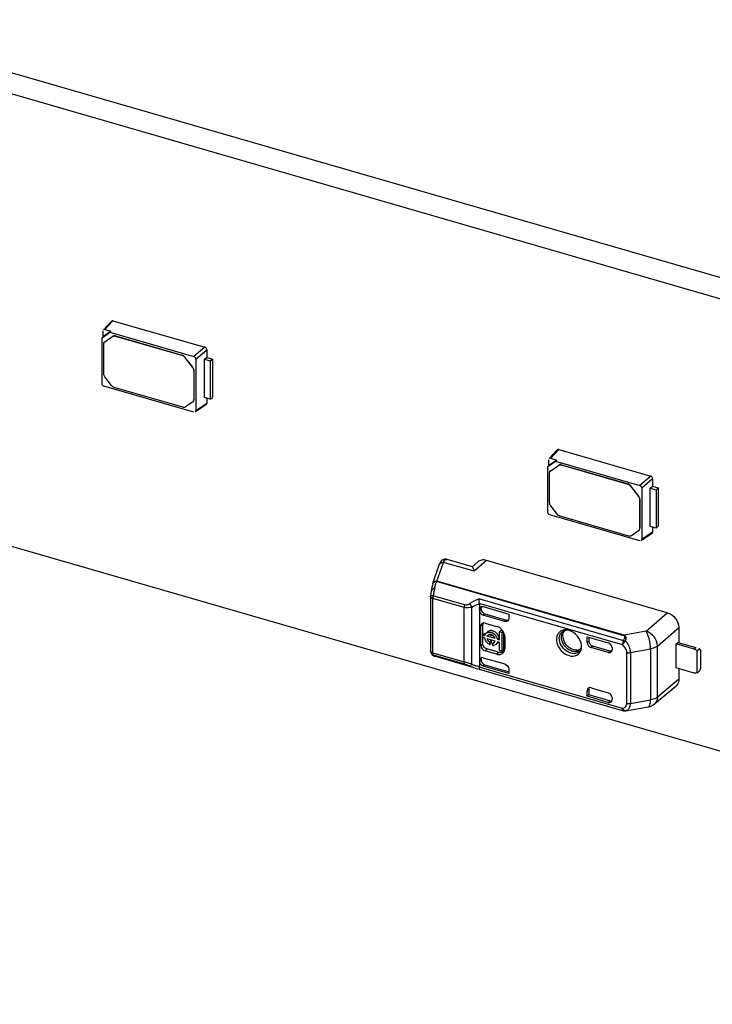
# Model space of a CAD drawing. Header units: millimetres. Extents: x 0 to 210, y 0 to 297.
# Tile 21 of 59: x 57.77 to 62.25, y 227.37 to 233.73. Entities that reach past the tile are written whole.
import ezdxf

# ---------------------------------------------------------------- set-up
doc = ezdxf.new("R2010")
doc.units = ezdxf.units.MM
doc.header["$LTSCALE"] = 19.36
doc.layers.get('0').update_dxf_attribs({"linetype": 'CONTINUOUS'})

msp = doc.modelspace()

# ---------------------------------------------------------------- linework, layer by layer
at = {"color": 7, "linetype": 'Continuous'}
for p, q in [((71.4583, 229.41684), (56.52555, 233.72756)), ((71.34044, 229.31477), (56.40769, 233.62549)), ((58.36321, 231.78158), (58.31144, 231.72487)), ((58.32145, 231.72709), (58.37302, 231.78387)), ((58.37302, 231.78387), (58.96735, 231.6123)), ((58.30247, 231.67398), (58.30927, 231.67992)), ((58.30253, 231.6739), (58.35236, 231.70935)), ((58.30921, 231.67999), (58.3091, 231.71831)), ((58.35973, 231.71593), (58.30921, 231.67999)), ((58.32083, 231.64692), (58.37241, 231.68383)), ((58.32145, 231.72709), (58.35973, 231.71593)), ((58.35979, 231.71585), (58.3523, 231.70942)), ((58.35236, 231.70935), (58.89651, 231.55215)), ((58.38848, 231.68479), (58.81897, 231.56051)), ((58.38991, 231.68602), (58.8204, 231.56175)), ((58.30264, 231.37716), (58.30253, 231.6739)), ((58.31359, 231.4405), (58.31359, 231.63151)), ((58.32105, 231.6472), (58.31963, 231.64597)), ((58.31964, 231.64595), (58.32083, 231.64692)), ((58.96735, 231.6123), (58.89651, 231.55215)), ((58.90886, 231.53623), (58.97949, 231.59665)), ((58.97949, 231.59665), (58.97949, 231.54692)), ((58.83647, 231.54822), (58.88781, 231.48205)), ((58.88924, 231.48329), (58.8379, 231.54945)), ((58.90886, 231.53623), (58.90886, 231.20216)), ((58.9639, 231.53476), (58.97949, 231.54692)), ((58.9639, 231.28732), (58.9639, 231.53476)), ((58.9639, 231.53476), (59.0014, 231.52393)), ((58.97949, 231.54692), (59.01583, 231.53643)), ((59.0014, 231.52393), (59.01583, 231.53643)), ((59.0014, 231.52393), (59.0014, 231.2765)), ((59.01583, 231.53643), (59.01583, 231.28899)), ((58.89506, 231.46246), (58.89506, 231.27383)), ((58.89649, 231.4637), (58.89649, 231.27507)), ((58.36422, 231.365), (58.32083, 231.42091)), ((58.89651, 231.19337), (58.315, 231.36124)), ((58.82574, 231.22452), (58.38172, 231.3527)), ((58.88781, 231.25843), (58.84323, 231.22672)), ((58.88901, 231.25939), (58.88781, 231.25843)), ((58.89045, 231.26062), (58.88902, 231.25938)), ((58.97949, 231.24976), (58.90886, 231.20216)), ((58.97572, 231.24216), (58.9113, 231.19856)), ((59.0014, 231.2765), (58.9639, 231.28732)), ((58.97949, 231.28282), (58.97949, 231.24976)), ((59.0014, 231.2765), (59.01583, 231.28899)), ((54.71894, 231.19325), (123.13495, 211.44325)), ((61.24481, 230.94974), (61.19303, 230.89302)), ((61.20305, 230.89524), (61.25461, 230.95202)), ((61.25461, 230.95202), (61.84894, 230.78045)), ((61.18413, 230.84206), (61.23396, 230.8775)), ((61.19081, 230.84815), (61.1907, 230.88646)), ((61.24133, 230.88408), (61.19081, 230.84815)), ((61.20305, 230.89525), (61.24133, 230.88408)), ((61.24139, 230.88401), (61.2339, 230.87758)), ((61.23396, 230.8775), (61.7781, 230.72031)), ((61.2715, 230.85418), (61.702, 230.7299)), ((61.18407, 230.84213), (61.19087, 230.84807)), ((61.18424, 230.54531), (61.18413, 230.84206)), ((61.19518, 230.60865), (61.19518, 230.79967)), ((61.20265, 230.81536), (61.20122, 230.81412)), ((61.20124, 230.81411), (61.20243, 230.81507)), ((61.20243, 230.81507), (61.25401, 230.85198)), ((61.27008, 230.85294), (61.70057, 230.72867)), ((61.84894, 230.78045), (61.7781, 230.72031)), ((61.79046, 230.70439), (61.86109, 230.76481)), ((61.86109, 230.76481), (61.86109, 230.71508)), ((61.71807, 230.71637), (61.76941, 230.65021)), ((61.77084, 230.65144), (61.7195, 230.71761)), ((61.79046, 230.70439), (61.79046, 230.37031)), ((61.8455, 230.70291), (61.86109, 230.71507)), ((61.8455, 230.45548), (61.8455, 230.70291)), ((61.8455, 230.70291), (61.883, 230.69209)), ((61.86109, 230.71507), (61.89743, 230.70458)), ((61.883, 230.69209), (61.89743, 230.70458)), ((61.883, 230.69209), (61.883, 230.44465)), ((61.89743, 230.70458), (61.89743, 230.45715)), ((61.77666, 230.63062), (61.77666, 230.44199)), ((61.77809, 230.63185), (61.77809, 230.44323)), ((61.24582, 230.53315), (61.20243, 230.58906)), ((61.7781, 230.36152), (61.19659, 230.52939)), ((61.70733, 230.39268), (61.26331, 230.52085)), ((61.76941, 230.42658), (61.72483, 230.39487)), ((61.7706, 230.42755), (61.76941, 230.42658)), ((61.77205, 230.42877), (61.77062, 230.42753)), ((61.86109, 230.41791), (61.79046, 230.37031)), ((61.85732, 230.41032), (61.79289, 230.36671)), ((61.883, 230.44465), (61.8455, 230.45548)), ((61.86109, 230.45098), (61.86109, 230.41791)), ((61.883, 230.44465), (61.89743, 230.45715)), ((60.49529, 230.23262), (60.49372, 230.23073)), ((60.49375, 230.23079), (60.49372, 230.23074)), ((60.5102, 230.24236), (60.50471, 230.24002)), ((60.69637, 230.19524), (60.53249, 230.24255)), ((60.73102, 230.22619), (60.69576, 230.19512)), ((61.95589, 229.89859), (60.78744, 230.23589)), ((60.4403, 230.08694), (60.48248, 230.20828)), ((60.70825, 230.16611), (60.70804, 230.1669)), ((60.43251, 230.05121), (60.43138, 230.04471)), ((60.43961, 230.08463), (60.43742, 230.07554)), ((60.4395, 230.08463), (60.44028, 230.08696)), ((60.43961, 230.08464), (60.4396, 230.0846)), ((60.42565, 230.00205), (60.42569, 230.00372)), ((60.42565, 230.00205), (60.42565, 229.65177)), ((60.42569, 230.00372), (60.42583, 230.00534)), ((60.42639, 230.00997), (60.42583, 230.00534)), ((60.42818, 230.02377), (60.42639, 230.00997)), ((60.74128, 229.95491), (60.74128, 229.54966)), ((60.75231, 229.93303), (60.75199, 229.9292)), ((60.75199, 229.92333), (60.75199, 229.9292)), ((60.76213, 229.9384), (60.76605, 229.93758)), ((60.76606, 229.93758), (60.93098, 229.88997)), ((60.90623, 229.84202), (60.76602, 229.88249)), ((60.77674, 229.89144), (60.91662, 229.85106)), ((60.93098, 229.88997), (60.93098, 229.85962)), ((61.8188, 229.77902), (61.95589, 229.89859)), ((60.75038, 229.6878), (60.75038, 229.81152)), ((60.76437, 229.75403), (60.76437, 229.81985)), ((60.7784, 229.83145), (60.85263, 229.81002)), ((60.79656, 229.77602), (60.78967, 229.77005)), ((60.87098, 229.77596), (60.88169, 229.78524)), ((60.87098, 229.72304), (60.87098, 229.77596)), ((60.87098, 229.77596), (60.88737, 229.77123)), ((60.88169, 229.78524), (60.89075, 229.78263)), ((60.88737, 229.77123), (60.89444, 229.77735)), ((61.28924, 229.77967), (61.2893, 229.77971)), ((62.03081, 229.80274), (62.03081, 229.70479)), ((60.76365, 229.75403), (60.77437, 229.7633)), ((60.76365, 229.73763), (60.76365, 229.75403)), ((60.76365, 229.75403), (60.77647, 229.75032)), ((60.77647, 229.73393), (60.76365, 229.73763)), ((60.76437, 229.69614), (60.76437, 229.73763)), ((60.77437, 229.7633), (60.77977, 229.76174)), ((60.80255, 229.75517), (60.79184, 229.74589)), ((60.84294, 229.73114), (60.79184, 229.74589)), ((60.84294, 229.71474), (60.79184, 229.7295)), ((60.83375, 229.74616), (60.80255, 229.75517)), ((60.80715, 229.70847), (60.81787, 229.71775)), ((60.81787, 229.71775), (60.81787, 229.7021)), ((60.82763, 229.70256), (60.83835, 229.71183)), ((60.85831, 229.7267), (60.86902, 229.73598)), ((60.85831, 229.7267), (60.87098, 229.72304)), ((60.87098, 229.70665), (60.85831, 229.71031)), ((60.88737, 229.77123), (60.88737, 229.649)), ((60.89808, 229.77087), (60.89808, 229.65828)), ((60.90539, 229.74203), (60.90539, 229.6678)), ((61.43823, 229.70574), (61.43823, 229.74354)), ((61.43823, 229.74354), (61.57432, 229.70425)), ((61.44926, 229.74035), (61.44926, 229.71493)), ((60.85263, 229.63027), (60.7784, 229.6517)), ((60.86334, 229.64282), (60.78911, 229.66425)), ((60.80715, 229.70847), (60.80715, 229.69282)), ((60.80715, 229.69282), (60.81787, 229.7021)), ((60.82763, 229.68691), (60.82763, 229.70256)), ((60.85176, 229.69634), (60.84894, 229.69389)), ((60.85965, 229.70317), (60.85583, 229.69986)), ((60.87098, 229.65373), (60.87098, 229.70665)), ((60.88737, 229.649), (60.87098, 229.65373)), ((60.88737, 229.649), (60.89808, 229.65828)), ((61.39252, 229.66041), (61.39257, 229.66046)), ((61.57432, 229.64171), (61.46297, 229.67386)), ((61.58503, 229.65099), (61.47401, 229.68304)), ((61.58896, 229.65017), (61.58503, 229.65099)), ((61.59874, 229.65547), (61.59906, 229.65932)), ((61.59906, 229.67237), (61.59906, 229.65932)), ((62.01271, 229.69765), (62.02355, 229.70689)), ((62.01271, 229.543), (62.01271, 229.69765)), ((62.13048, 229.66365), (62.01271, 229.69765)), ((62.02355, 229.70689), (62.1412, 229.67293)), ((62.14904, 229.6521), (62.16333, 229.66448)), ((62.14904, 229.50983), (62.14904, 229.6521)), ((62.16333, 229.66448), (62.17047, 229.65829)), ((62.17047, 229.65829), (62.17047, 229.54076)), ((60.42715, 229.64263), (60.42794, 229.6404)), ((60.44654, 229.61861), (60.45158, 229.61668)), ((60.71498, 229.54065), (60.45158, 229.61668)), ((60.75199, 229.59393), (60.75199, 229.5998)), ((60.76602, 229.6078), (60.90623, 229.56733)), ((60.71483, 229.54069), (60.72304, 229.53843)), ((60.72304, 229.53843), (60.74105, 229.53421)), ((60.74101, 229.53422), (61.67223, 229.2654)), ((60.93098, 229.50508), (60.76602, 229.5527)), ((60.77674, 229.56205), (60.93098, 229.51752)), ((60.93098, 229.53543), (60.93098, 229.50508)), ((62.13048, 229.509), (62.01271, 229.543)), ((62.03081, 229.53777), (62.03081, 229.46869)), ((62.14904, 229.50983), (62.16333, 229.5222)), ((62.17047, 229.54076), (62.16333, 229.5222)), ((61.43823, 229.35865), (61.43823, 229.39645)), ((61.44926, 229.40563), (61.44926, 229.3679)), ((61.46297, 229.41405), (61.57432, 229.38191)), ((61.8736, 229.30933), (62.01201, 229.42475)), ((61.44926, 229.3679), (61.43823, 229.35865)), ((61.57432, 229.31937), (61.43823, 229.35865)), ((61.58503, 229.32871), (61.44926, 229.3679)), ((61.59906, 229.35002), (61.59906, 229.33697)), ((61.68209, 229.26434), (61.68374, 229.26452)), ((61.68212, 229.26434), (61.68374, 229.2645)), ((61.68374, 229.26452), (61.68639, 229.26486)), ((61.6864, 229.26486), (61.83355, 229.29074))]:
    msp.add_line(p, q, dxfattribs=at)
at = {"color": 9, "linetype": 'Continuous'}
for p, q in [((58.37098, 231.68259), (58.37241, 231.68383)), ((58.38848, 231.68479), (58.38991, 231.68602)), ((58.32083, 231.64692), (58.32226, 231.64815)), ((58.81897, 231.56051), (58.8204, 231.56175)), ((58.83647, 231.54822), (58.8379, 231.54945)), ((58.88781, 231.48205), (58.88924, 231.48329)), ((58.89506, 231.46246), (58.89649, 231.4637)), ((58.89506, 231.27383), (58.89649, 231.27507)), ((61.27008, 230.85294), (61.2715, 230.85418)), ((61.20243, 230.81507), (61.20386, 230.81631)), ((61.25258, 230.85074), (61.25401, 230.85198)), ((61.70057, 230.72867), (61.702, 230.7299)), ((61.71807, 230.71637), (61.7195, 230.71761)), ((61.76941, 230.65021), (61.77084, 230.65144)), ((61.77666, 230.63062), (61.77809, 230.63185)), ((61.77666, 230.44199), (61.77809, 230.44323)), ((60.46717, 230.1022), (60.50936, 230.22353)), ((60.70825, 230.16611), (60.50936, 230.22353)), ((60.78744, 230.23589), (60.70825, 230.16611)), ((61.67503, 229.74926), (60.46404, 230.09884)), ((61.67816, 229.75261), (60.46717, 230.1022)), ((60.43993, 229.63939), (60.43993, 229.98968)), ((60.64281, 229.93112), (60.43993, 229.98968)), ((60.64598, 229.94942), (60.44311, 230.00798)), ((60.74171, 229.9884), (61.67381, 229.71932)), ((60.64281, 229.58083), (60.64281, 229.93112)), ((60.6924, 229.56564), (60.6924, 229.93509)), ((61.66587, 229.69028), (60.7411, 229.95724)), ((60.75199, 229.9292), (60.74128, 229.91999)), ((60.74128, 229.91438), (60.75199, 229.92333)), ((60.77674, 229.89144), (60.76602, 229.88249)), ((60.91662, 229.85106), (60.90623, 229.84202)), ((60.76437, 229.81985), (60.75038, 229.81152)), ((61.8188, 229.77902), (61.67816, 229.75261)), ((61.89256, 229.68333), (62.03081, 229.80274)), ((61.43823, 229.70574), (61.44926, 229.71493)), ((60.42589, 229.6499), (60.42565, 229.65177)), ((60.76437, 229.69614), (60.75038, 229.6878)), ((60.78911, 229.66425), (60.7784, 229.6517)), ((61.47401, 229.68304), (61.46297, 229.67386)), ((61.57432, 229.64171), (61.58503, 229.65099)), ((61.71809, 229.64036), (61.84802, 229.66481)), ((61.84802, 229.66481), (61.84802, 229.33488)), ((61.89256, 229.3534), (61.89256, 229.68333)), ((62.13048, 229.66365), (62.1412, 229.67293)), ((60.43993, 229.63939), (60.64281, 229.58083)), ((60.44138, 229.6298), (60.44217, 229.62804)), ((60.44217, 229.62804), (60.4431, 229.62659)), ((60.4431, 229.62659), (60.64598, 229.56802)), ((60.75199, 229.5998), (60.74128, 229.59019)), ((60.74128, 229.58459), (60.75199, 229.59393)), ((60.86334, 229.64282), (60.85263, 229.63027)), ((61.69403, 229.31309), (61.69403, 229.64142)), ((61.71809, 229.64036), (61.71809, 229.31204)), ((60.6924, 229.56564), (60.64281, 229.58082)), ((61.66587, 229.28048), (60.7411, 229.54743)), ((60.77674, 229.56205), (60.76602, 229.5527)), ((62.03081, 229.46869), (61.89256, 229.3534)), ((61.43823, 229.39645), (61.44926, 229.40563)), ((61.57432, 229.31937), (61.58503, 229.32871)), ((61.71809, 229.31204), (61.84802, 229.33488)), ((61.66601, 229.27717), (61.66587, 229.28048)), ((61.66986, 229.27359), (61.66773, 229.27686)), ((61.68552, 229.26482), (61.68352, 229.26448)), ((61.68552, 229.26482), (61.68639, 229.26486))]:
    msp.add_line(p, q, dxfattribs=at)
at = {"color": 7, "linetype": 'Continuous'}
for points in [[(60.50471, 230.24002), (60.49968, 230.23674), (60.49529, 230.23262)], [(60.53256, 230.24253), (60.52802, 230.24358), (60.52199, 230.24414), (60.516, 230.24374), (60.5102, 230.24236)], [(60.43138, 230.04471), (60.43007, 230.0366), (60.42818, 230.02377)], [(60.43742, 230.07554), (60.43486, 230.06361), (60.43251, 230.05121)], [(60.7411, 229.95724), (60.74116, 229.95686), (60.7412, 229.95647), (60.74124, 229.95609), (60.74126, 229.9557), (60.74128, 229.9553), (60.74128, 229.95491)], [(60.42794, 229.6404), (60.42966, 229.63636), (60.43181, 229.63235), (60.4345, 229.62843)], [(60.4345, 229.62843), (60.43787, 229.62469), (60.44192, 229.62133), (60.44654, 229.61861)], [(60.74128, 229.54966), (60.74128, 229.54927), (60.74126, 229.54889), (60.74124, 229.54851), (60.7412, 229.54814), (60.74116, 229.54779), (60.7411, 229.54743)]]:
    msp.add_lwpolyline(points, dxfattribs=at)
for centre, radius, start, end in [((58.87507, 231.27507), 0.02142, 351.555779, 0.008136), ((61.75666, 230.44322), 0.02142, 351.555779, 0.008136), ((60.91441, 229.85734), 0.0161, 311.020853, 317.386585), ((60.82634, 229.73457), 0.08041, 43.662964, 49.061518), ((60.82579, 229.73401), 0.0812, 37.817476, 43.67765), ((60.82754, 229.7353), 0.07902, 26.437516, 37.859607), ((61.29758, 229.72303), 0.0641, 95.14928, 103.265709), ((61.30583, 229.75948), 0.02613, 120.664993, 129.251432), ((61.29819, 229.71605), 0.07111, 86.793259, 95.131462), ((61.30993, 229.72921), 0.05726, 95.014269, 103.078714), ((61.29786, 229.70912), 0.07805, 82.354771, 86.833636), ((61.29736, 229.70513), 0.08207, 80.562777, 82.377488), ((61.29644, 229.70008), 0.0872, 73.85237, 80.515789), ((60.80353, 229.74633), 0.02701, 128.317369, 138.78152), ((60.84659, 229.75456), 0.07368, 216.761369, 222.380429), ((60.80946, 229.73804), 0.01954, 124.445231, 128.175123), ((60.83605, 229.73021), 0.01852, 277.106772, 288.022371), ((60.82627, 229.72065), 0.01769, 329.239765, 340.505766), ((60.4544, 229.6518), 0.02876, 180.059187, 198.571227), ((60.84253, 229.75084), 0.06818, 222.370416, 228.255527), ((60.82934, 229.73365), 0.04647, 236.421373, 241.481401), ((60.82534, 229.72093), 0.01852, 277.106772, 288.022371), ((60.82866, 229.71634), 0.02946, 267.992872, 277.960179), ((60.82792, 229.71865), 0.03191, 307.440362, 310.32301), ((60.82857, 229.71789), 0.03091, 310.306922, 317.388717), ((60.83929, 229.72716), 0.0309, 310.305956, 317.183614), ((60.83998, 229.72652), 0.02996, 317.198723, 323.289555), ((60.86784, 229.66451), 0.03704, 326.166854, 334.793595), ((60.85556, 229.66775), 0.04983, 352.175628, 0.060064), ((61.36863, 229.71004), 0.05354, 275.30104, 283.504801), ((61.33252, 229.67805), 0.06939, 345.065326, 352.74002), ((61.328, 229.6787), 0.07396, 352.690291, 354.924847), ((61.31665, 229.67903), 0.08532, 359.747144, 6.565119), ((61.32376, 229.67904), 0.07822, 354.94884, 359.71767), ((62.1171, 229.62202), 0.0438, 58.095359, 62.933302), ((62.11575, 229.61984), 0.04637, 48.806782, 58.096487), ((62.11696, 229.62119), 0.04455, 43.938165, 48.835757), ((60.87819, 229.69416), 0.05344, 253.868339, 259.367982), ((60.87769, 229.69166), 0.0509, 259.39698, 261.165312), ((60.86974, 229.66321), 0.03474, 315.395517, 320.9728), ((60.86929, 229.66357), 0.03531, 320.973716, 326.119236), ((61.68018, 229.29307), 0.02879, 253.975547, 273.859047)]:
    msp.add_arc(centre, radius, start, end, dxfattribs=at)
at = {"color": 9, "linetype": 'Continuous'}
for centre, radius, start, end in [((60.51473, 230.21442), 0.0266, 130.478435, 142.032936), ((60.50663, 230.19181), 0.03184, 85.08322, 92.995225), ((60.51523, 230.2123), 0.02884, 78.909959, 84.972624), ((60.52723, 230.22432), 0.01897, 73.881604, 75.990642), ((60.79717, 229.98607), 0.3517, 161.297592, 162.44035), ((60.45524, 230.0804), 0.01614, 159.179636, 164.80356), ((61.12836, 229.90413), 0.69306, 168.151537, 170.068138), ((61.1145, 229.90679), 0.67895, 167.499938, 168.130825), ((60.95954, 229.94045), 0.52038, 166.490041, 167.425976), ((60.48634, 229.98964), 0.04641, 176.422024, 179.948102), ((61.15881, 229.89845), 0.72404, 170.040499, 171.298543), ((60.80917, 230.01136), 0.13947, 202.339137, 213.154518), ((60.4526, 229.65265), 0.02773, 240.676836, 249.97192), ((60.78211, 229.76791), 0.22127, 246.083959, 248.138591), ((60.79653, 229.80453), 0.26063, 248.192528, 252.796483), ((61.70261, 229.29703), 0.0403, 204.258604, 210.045579), ((61.67508, 229.30718), 0.04363, 283.841401, 292.667744), ((61.67604, 229.30482), 0.04108, 292.700117, 301.492896)]:
    msp.add_arc(centre, radius, start, end, dxfattribs=at)
at = {"color": 7, "linetype": 'Continuous'}
for centre, major_axis, ratio, start_param, end_param in [((58.32149, 231.71469), (-0.00937, 0.01084), 0.7477192, -0.8547567, 0.0883516), ((58.89647, 231.53977), (0.00936, -0.01079), 0.7522872, 0.7144696, 2.282189), ((58.89647, 231.20577), (-0.00937, 0.01084), 0.7477192, -3.2299538, -2.4286299), ((61.20309, 230.88284), (-0.00937, 0.01084), 0.7477192, -0.8547567, 0.0883516), ((61.77807, 230.70793), (0.00936, -0.01079), 0.7522872, 0.7144696, 2.282189), ((61.77807, 230.37393), (-0.00937, 0.01084), 0.7477192, -3.2299538, -2.4286299), ((60.76602, 229.90724), (-0.0187, 0.0216), 0.7500163, 0.7139937, 2.2847899), ((60.77674, 229.91619), (-0.0187, 0.0216), 0.7500163, 6.9971789, 8.5679752), ((61.47401, 229.70779), (0.01871, -0.0216), 0.7499837, -2.4281377, -0.8573411), ((61.46297, 229.6986), (0.01871, -0.0216), 0.7499837, -2.4281377, -0.8573411), ((61.57432, 229.67951), (-0.0187, 0.0216), 0.7500007, -2.4278575, -0.8570612), ((62.15905, 229.65746), (0.03555, -0.01624), 0.2087122, 1.5459568, 1.6595662), ((60.76602, 229.58305), (-0.0187, 0.0216), 0.7500163, 5.4263826, 6.9971789), ((60.77674, 229.59265), (-0.0187, 0.0216), 0.7500163, 0.5549847, 0.7139936), ((61.46297, 229.38931), (0.01871, -0.0216), 0.7499837, 8.5674368, 10.1382332), ((61.47401, 229.39849), (0.01871, -0.0216), 0.7499837, -2.587117, -2.4281375), ((61.57432, 229.34411), (-0.0187, 0.0216), 0.7500007, -3.9986538, -2.4278575), ((61.58503, 229.35346), (-0.0187, 0.0216), 0.7500007, -3.9986538, -3.4783483)]:
    msp.add_ellipse(centre, major_axis=major_axis, ratio=ratio, start_param=start_param, end_param=end_param, dxfattribs=at)
for points in [[(58.37302, 231.78387), (58.36978, 231.78475), (58.36546, 231.78408), (58.36321, 231.78159)], [(58.31359, 231.63151), (58.31359, 231.63673), (58.31572, 231.6425), (58.31963, 231.64596)], [(58.81897, 231.56051), (58.82582, 231.55854), (58.8321, 231.55385), (58.83647, 231.54822)], [(58.8379, 231.54945), (58.83353, 231.55508), (58.82725, 231.55977), (58.8204, 231.56175)], [(58.97949, 231.59665), (58.97938, 231.60325), (58.97366, 231.61037), (58.96735, 231.6123)], [(58.32083, 231.42091), (58.31657, 231.42641), (58.31359, 231.43354), (58.31359, 231.4405)], [(58.88781, 231.48205), (58.89208, 231.47655), (58.89506, 231.46942), (58.89506, 231.46246)], [(58.89649, 231.4637), (58.89649, 231.47066), (58.89351, 231.47779), (58.88924, 231.48329)], [(58.315, 231.36124), (58.30854, 231.3631), (58.30264, 231.37044), (58.30264, 231.37716)], [(58.38172, 231.3527), (58.37487, 231.35468), (58.36859, 231.35937), (58.36422, 231.365)], [(58.89506, 231.27383), (58.89506, 231.26861), (58.89292, 231.26284), (58.88902, 231.25939)], [(58.97573, 231.24216), (58.97807, 231.24374), (58.97944, 231.24693), (58.97949, 231.24976)], [(61.25461, 230.95202), (61.25137, 230.9529), (61.24706, 230.95223), (61.2448, 230.94974)], [(61.19518, 230.79967), (61.19518, 230.80489), (61.19732, 230.81066), (61.20123, 230.81412)], [(61.70057, 230.72867), (61.70742, 230.72669), (61.7137, 230.722), (61.71807, 230.71637)], [(61.7195, 230.71761), (61.71513, 230.72324), (61.70885, 230.72793), (61.702, 230.7299)], [(61.86109, 230.7648), (61.86098, 230.77141), (61.85526, 230.77852), (61.84894, 230.78045)], [(61.20243, 230.58906), (61.19816, 230.59456), (61.19518, 230.60169), (61.19518, 230.60865)], [(61.76941, 230.65021), (61.77368, 230.64471), (61.77666, 230.63758), (61.77666, 230.63062)], [(61.77809, 230.63185), (61.77809, 230.63882), (61.77511, 230.64594), (61.77084, 230.65144)], [(61.19659, 230.52939), (61.19014, 230.53126), (61.18424, 230.5386), (61.18424, 230.54531)], [(61.26331, 230.52085), (61.25646, 230.52283), (61.25019, 230.52752), (61.24582, 230.53315)], [(61.77666, 230.44199), (61.77666, 230.43677), (61.77452, 230.431), (61.77061, 230.42754)], [(61.85732, 230.41031), (61.85967, 230.41189), (61.86104, 230.41508), (61.86109, 230.41791)], [(60.49376, 230.2308), (60.4886, 230.22418), (60.48524, 230.21621), (60.48248, 230.20828)], [(60.4403, 230.08694), (60.44162, 230.09073), (60.44419, 230.09422), (60.44734, 230.09671)], [(60.44734, 230.09671), (60.45272, 230.10096), (60.46034, 230.10278), (60.46718, 230.1022)], [(60.46717, 230.1022), (60.466, 230.10117), (60.46488, 230.10001), (60.46412, 230.09865)], [(60.74128, 229.91999), (60.74128, 229.92523), (60.74339, 229.93106), (60.74736, 229.93448)], [(60.74736, 229.93448), (60.75123, 229.9378), (60.75708, 229.93905), (60.76213, 229.9384)], [(60.91662, 229.85106), (60.92063, 229.84991), (60.92515, 229.84966), (60.92915, 229.85085)], [(60.93098, 229.85962), (60.93098, 229.85496), (60.92942, 229.84988), (60.92625, 229.84644)], [(60.7784, 229.83145), (60.77292, 229.83303), (60.76645, 229.83304), (60.76131, 229.83057)], [(60.76437, 229.81985), (60.76437, 229.82429), (60.76575, 229.82908), (60.76861, 229.83248)], [(60.84484, 229.77299), (60.8398, 229.77666), (60.83409, 229.7796), (60.82811, 229.78132)], [(60.85872, 229.75912), (60.85485, 229.7644), (60.85013, 229.76915), (60.84484, 229.77299)], [(60.87903, 229.79531), (60.87142, 229.80191), (60.86231, 229.80722), (60.85263, 229.81002)], [(61.28552, 229.76951), (61.28751, 229.77427), (61.29029, 229.77878), (61.29372, 229.78263)], [(60.77647, 229.75032), (60.77754, 229.75532), (60.77983, 229.76026), (60.78319, 229.7641)], [(60.78028, 229.72253), (60.77859, 229.72616), (60.77722, 229.72999), (60.77647, 229.73393)], [(60.78756, 229.71046), (60.78475, 229.71422), (60.78226, 229.71827), (60.78028, 229.72253)], [(60.79738, 229.7534), (60.79493, 229.75148), (60.79288, 229.74882), (60.79184, 229.74589)], [(60.79184, 229.7295), (60.79428, 229.72118), (60.80005, 229.71345), (60.80715, 229.70847)], [(60.81787, 229.71775), (60.81535, 229.71951), (60.81307, 229.72163), (60.81104, 229.72394)], [(60.81739, 229.77205), (60.83695, 229.7664), (60.85452, 229.7467), (60.85831, 229.7267)], [(60.82907, 229.75063), (60.82562, 229.75346), (60.82168, 229.75591), (60.81739, 229.75715)], [(60.84294, 229.73114), (60.8407, 229.73879), (60.83524, 229.74558), (60.82907, 229.75063)], [(60.83759, 229.70699), (60.83911, 229.7083), (60.84044, 229.70987), (60.84147, 229.7116)], [(60.85831, 229.71031), (60.85726, 229.7054), (60.85472, 229.70066), (60.85132, 229.69696)], [(60.86525, 229.74788), (60.86349, 229.75184), (60.86127, 229.75562), (60.85872, 229.75912)], [(60.86902, 229.73598), (60.86825, 229.74007), (60.86695, 229.74408), (60.86525, 229.74788)], [(60.90358, 229.75624), (60.90235, 229.76115), (60.90055, 229.76595), (60.8983, 229.77048)], [(60.90539, 229.74203), (60.90539, 229.74681), (60.90473, 229.75161), (60.90358, 229.75624)], [(60.75038, 229.6878), (60.75038, 229.67257), (60.76376, 229.65592), (60.7784, 229.6517)], [(60.78911, 229.66425), (60.77618, 229.66798), (60.76437, 229.68268), (60.76437, 229.69614)], [(60.80364, 229.69493), (60.80135, 229.69645), (60.79918, 229.69815), (60.79714, 229.69997)], [(60.83107, 229.70332), (60.83344, 229.70409), (60.8357, 229.70536), (60.83759, 229.70699)], [(60.84732, 229.69331), (60.84313, 229.6901), (60.83796, 229.6879), (60.83274, 229.68717)], [(60.89833, 229.64721), (60.89525, 229.64502), (60.89174, 229.64337), (60.88811, 229.64232)], [(60.90135, 229.64874), (60.90317, 229.65258), (60.90434, 229.65676), (60.90492, 229.66096)], [(61.33052, 229.63859), (61.3242, 229.64042), (61.31807, 229.64302), (61.31231, 229.64618)], [(61.37358, 229.65673), (61.36547, 229.65597), (61.35709, 229.657), (61.34927, 229.65926)], [(61.39617, 229.66447), (61.39162, 229.66145), (61.38644, 229.65926), (61.38113, 229.65798)], [(61.59729, 229.65071), (61.59462, 229.64995), (61.59172, 229.64982), (61.58896, 229.65017)], [(61.59302, 229.64486), (61.59606, 229.64749), (61.59807, 229.65151), (61.59874, 229.65547)], [(62.13048, 229.66365), (62.13274, 229.66299), (62.13494, 229.66209), (62.13703, 229.66102)], [(60.76602, 229.5527), (60.7531, 229.55643), (60.74128, 229.57113), (60.74128, 229.58459)], [(60.75199, 229.59393), (60.75199, 229.58983), (60.75303, 229.58567), (60.75469, 229.58192)], [(60.75469, 229.58192), (60.75871, 229.57288), (60.76723, 229.56479), (60.77674, 229.56205)], [(60.87618, 229.64081), (60.87407, 229.64085), (60.87196, 229.64104), (60.86988, 229.64137)], [(60.88811, 229.64232), (60.88426, 229.6412), (60.88019, 229.64073), (60.87618, 229.64081)], [(60.90623, 229.56733), (60.91916, 229.56359), (60.93098, 229.54888), (60.93098, 229.53543)], [(62.14904, 229.50983), (62.14342, 229.50723), (62.13643, 229.50728), (62.13048, 229.509)], [(61.59906, 229.35002), (61.59906, 229.36347), (61.58724, 229.37818), (61.57432, 229.38191)], [(61.83355, 229.29074), (61.84805, 229.29328), (61.8623, 229.2999), (61.8736, 229.30933)]]:
    msp.add_open_spline(points, degree=3, dxfattribs=at)
for points, knots in [([(58.37098, 231.68259), (58.37453, 231.68511), (58.38105, 231.68633), (58.38691, 231.68524), (58.38848, 231.68479)], [0, 0, 0, 0, 0.727298, 1, 1, 1, 1]), ([(58.38991, 231.68602), (58.38834, 231.68648), (58.38248, 231.68757), (58.37596, 231.68635), (58.37241, 231.68383)], [0, 0, 0, 0, 0.272702, 1, 1, 1, 1]), ([(58.84323, 231.22672), (58.83969, 231.2242), (58.83317, 231.22298), (58.8273, 231.22407), (58.82574, 231.22452)], [0, 0, 0, 0, 0.727298, 1, 1, 1, 1]), ([(61.25258, 230.85074), (61.25612, 230.85327), (61.26265, 230.85448), (61.26851, 230.85339), (61.27008, 230.85294)], [0, 0, 0, 0, 0.727298, 1, 1, 1, 1]), ([(61.2715, 230.85418), (61.26994, 230.85463), (61.26407, 230.85572), (61.25755, 230.8545), (61.25401, 230.85198)], [0, 0, 0, 0, 0.272702, 1, 1, 1, 1]), ([(61.72483, 230.39487), (61.72129, 230.39235), (61.71476, 230.39113), (61.7089, 230.39222), (61.70733, 230.39268)], [0, 0, 0, 0, 0.727298, 1, 1, 1, 1]), ([(60.50936, 230.22353), (60.51027, 230.22542), (60.5134, 230.2315), (60.51722, 230.23743), (60.52078, 230.24061)], [0, 0, 0, 0, 0.3056048, 1, 1, 1, 1]), ([(60.78744, 230.23589), (60.77747, 230.23877), (60.75711, 230.24089), (60.73803, 230.23235), (60.73102, 230.22618)], [0, 0, 0, 0, 0.5265336, 1, 1, 1, 1]), ([(60.70804, 230.1669), (60.70617, 230.17374), (60.70353, 230.18293), (60.69918, 230.19177), (60.6974, 230.19494), (60.69637, 230.19524)], [0, 0, 0, 0, 0.6884481, 0.8961304, 1, 1, 1, 1]), ([(60.7411, 229.95724), (60.73991, 229.96513), (60.73973, 229.97571), (60.74127, 229.98601), (60.74171, 229.9884)], [0, 0, 0, 0, 0.7663684, 1, 1, 1, 1]), ([(60.92497, 229.84519), (60.92143, 229.84211), (60.91429, 229.84026), (60.90794, 229.84152), (60.90623, 229.84202)], [0, 0, 0, 0, 0.724519, 1, 1, 1, 1]), ([(61.95589, 229.89859), (61.97658, 229.89281), (62.01335, 229.86612), (62.0308, 229.82375), (62.0308, 229.80274)], [0, 0, 0, 0, 0.5056012, 1, 1, 1, 1]), ([(60.76131, 229.83057), (60.75637, 229.82819), (60.75109, 229.82111), (60.75038, 229.81358), (60.75038, 229.81152)], [0, 0, 0, 0, 0.7268908, 1, 1, 1, 1]), ([(60.78678, 229.76751), (60.78874, 229.76906), (60.79794, 229.77449), (60.80965, 229.77428), (60.81739, 229.77205)], [0, 0, 0, 0, 0.2362971, 1, 1, 1, 1]), ([(60.82811, 229.78132), (60.82522, 229.78216), (60.81454, 229.78428), (60.80253, 229.78119), (60.79656, 229.77602)], [0, 0, 0, 0, 0.2755255, 1, 1, 1, 1]), ([(61.28288, 229.78542), (61.2752, 229.7836), (61.26041, 229.77683), (61.23891, 229.75045), (61.23727, 229.70116), (61.26683, 229.65021), (61.30169, 229.62676), (61.32069, 229.62128)], [0, 0, 0, 0, 0.1084073, 0.21572, 0.4523772, 0.728091, 1, 1, 1, 1]), ([(61.31231, 229.64618), (61.29789, 229.65408), (61.27324, 229.6769), (61.25476, 229.7204), (61.26081, 229.76531), (61.28488, 229.78216), (61.29697, 229.78499)], [0, 0, 0, 0, 0.2820854, 0.5541106, 0.7868017, 1, 1, 1, 1]), ([(61.34, 229.65095), (61.32619, 229.65493), (61.30017, 229.67089), (61.27531, 229.70684), (61.26793, 229.74782), (61.28035, 229.77236), (61.28924, 229.77967)], [0, 0, 0, 0, 0.2653274, 0.5397899, 0.7875613, 1, 1, 1, 1]), ([(61.309, 229.78644), (61.30733, 229.78636), (61.30163, 229.78583), (61.296, 229.78403), (61.2925, 229.78195)], [0, 0, 0, 0, 0.2917324, 1, 1, 1, 1]), ([(61.40141, 229.68879), (61.39897, 229.71021), (61.37904, 229.75155), (61.3415, 229.77783), (61.32069, 229.78384)], [0, 0, 0, 0, 0.4989945, 1, 1, 1, 1]), ([(60.81739, 229.75715), (60.81568, 229.75764), (60.80921, 229.7587), (60.80232, 229.75684), (60.79841, 229.75416)], [0, 0, 0, 0, 0.272334, 1, 1, 1, 1]), ([(61.34927, 229.65926), (61.3262, 229.66591), (61.28742, 229.69754), (61.27711, 229.74942), (61.28552, 229.76951)], [0, 0, 0, 0, 0.5242783, 1, 1, 1, 1]), ([(61.67381, 229.71932), (61.6752, 229.72212), (61.67764, 229.72768), (61.68125, 229.73531), (61.68209, 229.74429), (61.67734, 229.74785), (61.67503, 229.74926)], [0, 0, 0, 0, 0.2767337, 0.5352946, 0.760227, 1, 1, 1, 1]), ([(61.32069, 229.62128), (61.33675, 229.61664), (61.37294, 229.61597), (61.39559, 229.6453), (61.39957, 229.66017)], [0, 0, 0, 0, 0.5204917, 1, 1, 1, 1]), ([(61.33052, 229.63859), (61.3448, 229.63447), (61.37696, 229.63385), (61.39719, 229.65983), (61.40079, 229.67304)], [0, 0, 0, 0, 0.520619, 1, 1, 1, 1]), ([(61.34, 229.65095), (61.34931, 229.64826), (61.36835, 229.64632), (61.38609, 229.65454), (61.39252, 229.66041)], [0, 0, 0, 0, 0.5266747, 1, 1, 1, 1]), ([(61.39257, 229.66046), (61.39367, 229.66146), (61.39843, 229.66665), (61.40102, 229.67357), (61.40204, 229.679)], [0, 0, 0, 0, 0.2111621, 1, 1, 1, 1]), ([(60.85263, 229.63027), (60.86011, 229.62811), (60.87549, 229.62665), (60.88956, 229.63384), (60.89447, 229.63882)], [0, 0, 0, 0, 0.5269724, 1, 1, 1, 1]), ([(61.57432, 229.64171), (61.57603, 229.64122), (61.58236, 229.63997), (61.58948, 229.6418), (61.59302, 229.64486)], [0, 0, 0, 0, 0.2754296, 1, 1, 1, 1]), ([(60.7411, 229.54743), (60.74058, 229.54429), (60.74008, 229.54075), (60.74002, 229.53448), (60.7413, 229.53414)], [0, 0, 0, 0, 0.7061622, 1, 1, 1, 1]), ([(62.03081, 229.46869), (62.03081, 229.46432), (62.02949, 229.44816), (62.0211, 229.43233), (62.01201, 229.42475)], [0, 0, 0, 0, 0.2698748, 1, 1, 1, 1])]:
    msp.add_open_spline(points, degree=3, knots=knots, dxfattribs=at)
at = {"color": 9, "linetype": 'Continuous'}
for points, knots in [([(60.48248, 230.20828), (60.48397, 230.21257), (60.4904, 230.22056), (60.50003, 230.22334), (60.50496, 230.2236)], [0, 0, 0, 0, 0.4791356, 1, 1, 1, 1]), ([(60.46404, 230.09884), (60.46147, 230.09892), (60.4523, 230.09828), (60.44254, 230.09242), (60.44016, 230.08613)], [0, 0, 0, 0, 0.2766676, 1, 1, 1, 1]), ([(60.45356, 230.06202), (60.4542, 230.06471), (60.45672, 230.07483), (60.45954, 230.08487), (60.46186, 230.09218)], [0, 0, 0, 0, 0.2649088, 1, 1, 1, 1]), ([(60.45164, 230.05374), (60.44906, 230.05373), (60.44193, 230.05332), (60.43221, 230.04967), (60.43138, 230.04471)], [0, 0, 0, 0, 0.3395545, 1, 1, 1, 1]), ([(60.43993, 229.98968), (60.4379, 229.99027), (60.43201, 229.99231), (60.42565, 229.99768), (60.42565, 230.00205)], [0, 0, 0, 0, 0.325667, 1, 1, 1, 1]), ([(60.44311, 230.00798), (60.43899, 230.00813), (60.43427, 230.00792), (60.42615, 230.00711), (60.42586, 230.00534)], [0, 0, 0, 0, 0.6972287, 1, 1, 1, 1]), ([(60.6924, 229.93509), (60.68832, 229.93357), (60.67239, 229.92869), (60.65469, 229.92769), (60.64281, 229.93112)], [0, 0, 0, 0, 0.2608276, 1, 1, 1, 1]), ([(61.89256, 229.68333), (61.89245, 229.70414), (61.87512, 229.74602), (61.83907, 229.77279), (61.81863, 229.7789)], [0, 0, 0, 0, 0.4938406, 1, 1, 1, 1]), ([(61.84802, 229.66481), (61.84787, 229.68633), (61.84173, 229.72569), (61.82858, 229.76383), (61.8188, 229.77902)], [0, 0, 0, 0, 0.5434432, 1, 1, 1, 1]), ([(61.66587, 229.69028), (61.66713, 229.69234), (61.67307, 229.7012), (61.67984, 229.70951), (61.68552, 229.71549)], [0, 0, 0, 0, 0.2263939, 1, 1, 1, 1]), ([(61.67816, 229.75261), (61.68108, 229.75102), (61.68663, 229.74694), (61.68932, 229.73673), (61.68761, 229.72637), (61.68634, 229.71921), (61.68552, 229.71549)], [0, 0, 0, 0, 0.2413969, 0.4710482, 0.7235434, 1, 1, 1, 1]), ([(61.71809, 229.64036), (61.71795, 229.6469), (61.71445, 229.67449), (61.69959, 229.69977), (61.68552, 229.71549)], [0, 0, 0, 0, 0.2365688, 1, 1, 1, 1]), ([(60.43993, 229.63939), (60.43814, 229.63991), (60.43267, 229.64186), (60.42693, 229.64595), (60.42589, 229.6499)], [0, 0, 0, 0, 0.3129317, 1, 1, 1, 1]), ([(61.69403, 229.64142), (61.6939, 229.64595), (61.69042, 229.66511), (61.67687, 229.68065), (61.66587, 229.69028)], [0, 0, 0, 0, 0.2367498, 1, 1, 1, 1]), ([(61.89256, 229.68333), (61.8899, 229.68108), (61.87648, 229.67188), (61.86052, 229.66708), (61.84802, 229.66481)], [0, 0, 0, 0, 0.2153118, 1, 1, 1, 1]), ([(60.45158, 229.61669), (60.45075, 229.61692), (60.44674, 229.61902), (60.44451, 229.62331), (60.4431, 229.62659)], [0, 0, 0, 0, 0.1940145, 1, 1, 1, 1]), ([(61.69403, 229.64142), (61.69583, 229.6409), (61.70374, 229.63928), (61.712, 229.63926), (61.71809, 229.64036)], [0, 0, 0, 0, 0.2323876, 1, 1, 1, 1]), ([(60.64599, 229.56802), (60.64544, 229.56872), (60.64325, 229.57264), (60.64281, 229.57727), (60.64281, 229.58082)], [0, 0, 0, 0, 0.2004889, 1, 1, 1, 1]), ([(60.6924, 229.56564), (60.69051, 229.5626), (60.6872, 229.55802), (60.6824, 229.5538), (60.68017, 229.55354)], [0, 0, 0, 0, 0.6138702, 1, 1, 1, 1]), ([(61.83356, 229.29074), (61.83902, 229.2917), (61.8477, 229.30953), (61.84795, 229.3244), (61.84802, 229.33488)], [0, 0, 0, 0, 0.3462686, 1, 1, 1, 1]), ([(61.89256, 229.3534), (61.8899, 229.35115), (61.87648, 229.34196), (61.86052, 229.33716), (61.84802, 229.33488)], [0, 0, 0, 0, 0.2153118, 1, 1, 1, 1]), ([(61.89256, 229.3534), (61.89254, 229.34901), (61.89114, 229.3328), (61.88273, 229.31693), (61.8736, 229.30933)], [0, 0, 0, 0, 0.2701094, 1, 1, 1, 1]), ([(61.66587, 229.28048), (61.67308, 229.28258), (61.68813, 229.28914), (61.69379, 229.30533), (61.69403, 229.31309)], [0, 0, 0, 0, 0.4916907, 1, 1, 1, 1]), ([(61.68552, 229.26482), (61.68419, 229.26465), (61.6779, 229.26504), (61.67272, 229.26971), (61.66986, 229.27359)], [0, 0, 0, 0, 0.2175484, 1, 1, 1, 1]), ([(61.69403, 229.31309), (61.69583, 229.31257), (61.70374, 229.31096), (61.712, 229.31093), (61.71809, 229.31204)], [0, 0, 0, 0, 0.2323885, 1, 1, 1, 1]), ([(61.6975, 229.26979), (61.70388, 229.2737), (61.71534, 229.28662), (61.7179, 229.3033), (61.71809, 229.31204)], [0, 0, 0, 0, 0.4610298, 1, 1, 1, 1])]:
    msp.add_open_spline(points, degree=3, knots=knots, dxfattribs=at)
for points in [[(60.51776, 230.24103), (60.51069, 230.24165), (60.50285, 230.23926), (60.49746, 230.23466)], [(60.52078, 230.24061), (60.52362, 230.24305), (60.52818, 230.24363), (60.53182, 230.24273)], [(60.44311, 230.00798), (60.44145, 230.003), (60.44034, 229.99778), (60.44002, 229.99254)], [(60.74171, 229.9884), (60.72023, 229.98067), (60.69939, 229.97066), (60.68017, 229.95835)], [(60.64598, 229.94942), (60.64403, 229.94354), (60.64281, 229.93731), (60.64281, 229.93112)], [(60.64598, 229.94942), (60.65727, 229.94605), (60.67023, 229.95203), (60.68017, 229.95835)], [(60.6924, 229.93509), (60.70799, 229.94323), (60.7245, 229.94968), (60.74128, 229.95491)], [(61.67381, 229.71932), (61.66877, 229.71064), (61.66587, 229.70032), (61.66587, 229.69029)], [(61.6738, 229.71932), (61.67783, 229.71852), (61.68178, 229.71719), (61.68552, 229.71549)], [(61.67817, 229.75261), (61.67699, 229.75158), (61.67588, 229.75043), (61.67511, 229.74907)], [(60.43902, 229.62847), (60.43365, 229.63149), (60.42911, 229.6368), (60.42714, 229.64264)], [(60.43993, 229.63939), (60.43993, 229.63616), (60.44025, 229.63283), (60.44138, 229.6298)], [(60.64598, 229.56802), (60.6579, 229.56468), (60.66895, 229.55877), (60.68017, 229.55354)], [(60.71483, 229.54069), (60.703, 229.54412), (60.69134, 229.54835), (60.68017, 229.55354)], [(60.74128, 229.54966), (60.73394, 229.55137), (60.72665, 229.55332), (60.71945, 229.55556)], [(61.66802, 229.26929), (61.66677, 229.2717), (61.66624, 229.27447), (61.66601, 229.27717)], [(61.67223, 229.2654), (61.67039, 229.26593), (61.6689, 229.26759), (61.66802, 229.26929)]]:
    msp.add_open_spline(points, degree=3, dxfattribs=at)

doc.saveas('drawing.dxf')
